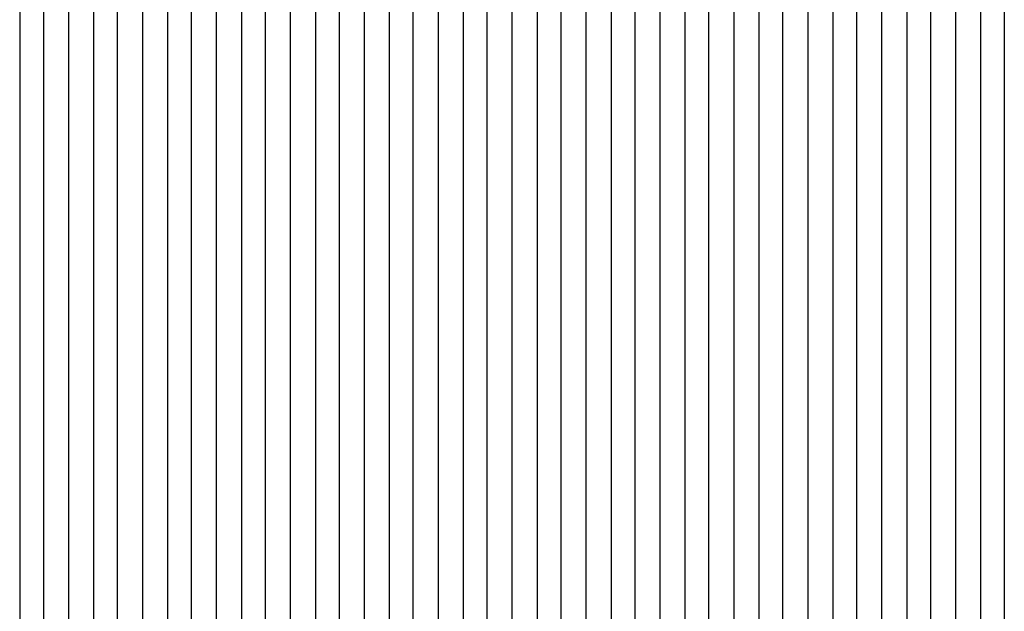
# Model space of a CAD drawing. Extents: x -0.6 to 1.54, y -0.37 to 1.17.
# Tile 42 of 79: x 1.00481 to 1.01147, y 0.11177 to 0.11578. Entities that reach past the tile are written whole.
import ezdxf

# ---------------------------------------------------------------- set-up
doc = ezdxf.new("R2010")
doc.units = 0
doc.linetypes.add('KCONTINUOUS', pattern=[0])
doc.layers.add('W01_---', color=7, linetype='CONTINUOUS')

msp = doc.modelspace()

# ---------------------------------------------------------------- linework, layer by layer
at = {"layer": 'W01_---', "color": 7, "linetype": 'KCONTINUOUS'}
for p, q in [((1.00514, 0.11769), (1.00514, 0.11419)), ((1.00531, 0.11769), (1.00531, 0.11419)), ((1.0054699, 0.11769), (1.0054699, 0.11403)), ((1.00564, 0.11769), (1.00564, 0.11503)), ((1.00581, 0.11769), (1.00581, 0.11519)), ((1.00681, 0.11769), (1.00681, 0.11536)), ((1.00481, 0.11753), (1.00481, 0.11419)), ((1.00497, 0.11753), (1.00497, 0.11419)), ((1.0113099, 0.11619), (1.0113099, 0.11569)), ((1.00597, 0.11603), (1.00597, 0.11569)), ((1.00614, 0.11603), (1.00614, 0.11569)), ((1.00664, 0.11603), (1.00664, 0.11553)), ((1.0088099, 0.11603), (1.0088099, 0.11569)), ((1.01147, 0.11603), (1.01147, 0.11569)), ((1.0063099, 0.11586), (1.0063099, 0.11519)), ((1.00647, 0.11586), (1.00647, 0.11553)), ((1.00697, 0.11586), (1.00697, 0.11553)), ((1.0071399, 0.11586), (1.0071399, 0.11553)), ((1.00731, 0.11586), (1.00731, 0.11569)), ((1.00747, 0.11586), (1.00747, 0.11569)), ((1.00764, 0.11586), (1.00764, 0.11569)), ((1.00781, 0.11586), (1.00781, 0.11569)), ((1.0079699, 0.11586), (1.0079699, 0.11569)), ((1.00814, 0.11586), (1.00814, 0.11569)), ((1.00831, 0.11586), (1.00831, 0.11569)), ((1.00847, 0.11586), (1.00847, 0.11569)), ((1.00864, 0.11586), (1.00864, 0.11569)), ((1.00897, 0.11586), (1.00897, 0.11569)), ((1.00914, 0.11586), (1.00914, 0.11569)), ((1.00931, 0.11586), (1.00931, 0.11569)), ((1.00947, 0.11586), (1.00947, 0.11569)), ((1.0096399, 0.11586), (1.0096399, 0.11569)), ((1.00981, 0.11586), (1.00981, 0.11569)), ((1.00997, 0.11586), (1.00997, 0.11569)), ((1.01014, 0.11586), (1.01014, 0.11569)), ((1.01031, 0.11586), (1.01031, 0.11569)), ((1.0104699, 0.11586), (1.0104699, 0.11569)), ((1.01064, 0.11586), (1.01064, 0.11569)), ((1.01081, 0.11586), (1.01081, 0.11569)), ((1.01097, 0.11586), (1.01097, 0.11569)), ((1.01114, 0.11586), (1.01114, 0.11569)), ((1.00597, 0.11569), (1.00597, 0.11553)), ((1.00614, 0.11569), (1.00614, 0.11519)), ((1.00731, 0.11569), (1.00731, 0.11553)), ((1.00747, 0.11569), (1.00747, 0.11553)), ((1.00764, 0.11569), (1.00764, 0.11553)), ((1.00781, 0.11569), (1.00781, 0.11553)), ((1.0079699, 0.11569), (1.0079699, 0.11553)), ((1.00814, 0.11569), (1.00814, 0.11553)), ((1.00831, 0.11569), (1.00831, 0.11553)), ((1.00847, 0.11569), (1.00847, 0.11553)), ((1.00864, 0.11569), (1.00864, 0.11553)), ((1.0088099, 0.11569), (1.0088099, 0.11553)), ((1.00897, 0.11569), (1.00897, 0.11553)), ((1.00914, 0.11569), (1.00914, 0.11553)), ((1.00931, 0.11569), (1.00931, 0.11553)), ((1.00947, 0.11569), (1.00947, 0.11553)), ((1.0096399, 0.11569), (1.0096399, 0.11536)), ((1.00981, 0.11569), (1.00981, 0.11553)), ((1.00997, 0.11569), (1.00997, 0.11553)), ((1.01014, 0.11569), (1.01014, 0.11553)), ((1.01031, 0.11569), (1.01031, 0.11553)), ((1.0104699, 0.11569), (1.0104699, 0.11553)), ((1.01064, 0.11569), (1.01064, 0.11553)), ((1.01081, 0.11569), (1.01081, 0.11553)), ((1.01097, 0.11569), (1.01097, 0.11553)), ((1.01114, 0.11569), (1.01114, 0.11553)), ((1.0113099, 0.11569), (1.0113099, 0.11553)), ((1.01147, 0.11569), (1.01147, 0.11553)), ((1.00597, 0.11553), (1.00597, 0.11536)), ((1.00647, 0.11553), (1.00647, 0.11486)), ((1.00664, 0.11553), (1.00664, 0.11536)), ((1.00697, 0.11553), (1.00697, 0.11453)), ((1.0071399, 0.11553), (1.0071399, 0.11536)), ((1.00731, 0.11553), (1.00731, 0.11536)), ((1.00747, 0.11553), (1.00747, 0.11536)), ((1.00764, 0.11553), (1.00764, 0.11536)), ((1.00781, 0.11553), (1.00781, 0.11536)), ((1.0079699, 0.11553), (1.0079699, 0.11536)), ((1.00814, 0.11553), (1.00814, 0.11536)), ((1.00831, 0.11553), (1.00831, 0.11536)), ((1.00847, 0.11553), (1.00847, 0.11536)), ((1.00864, 0.11553), (1.00864, 0.11536)), ((1.0088099, 0.11553), (1.0088099, 0.11536)), ((1.00897, 0.11553), (1.00897, 0.11536)), ((1.00914, 0.11553), (1.00914, 0.11519)), ((1.00931, 0.11553), (1.00931, 0.11536)), ((1.00947, 0.11553), (1.00947, 0.11536)), ((1.00981, 0.11553), (1.00981, 0.11536)), ((1.00997, 0.11553), (1.00997, 0.11536)), ((1.01014, 0.11553), (1.01014, 0.11536)), ((1.01031, 0.11553), (1.01031, 0.11536)), ((1.0104699, 0.11553), (1.0104699, 0.11536)), ((1.01064, 0.11553), (1.01064, 0.11536)), ((1.01081, 0.11553), (1.01081, 0.11536)), ((1.01097, 0.11553), (1.01097, 0.11536)), ((1.01114, 0.11553), (1.01114, 0.11536)), ((1.0113099, 0.11553), (1.0113099, 0.11536)), ((1.01147, 0.11553), (1.01147, 0.11536)), ((1.00597, 0.11536), (1.00597, 0.11503)), ((1.00664, 0.11536), (1.00664, 0.11519)), ((1.00681, 0.11536), (1.00681, 0.11519)), ((1.0071399, 0.11536), (1.0071399, 0.11519)), ((1.00731, 0.11536), (1.00731, 0.11519)), ((1.00747, 0.11536), (1.00747, 0.11503)), ((1.00764, 0.11536), (1.00764, 0.11519)), ((1.00781, 0.11536), (1.00781, 0.11519)), ((1.0079699, 0.11536), (1.0079699, 0.11519)), ((1.00814, 0.11536), (1.00814, 0.11519)), ((1.00831, 0.11536), (1.00831, 0.11519)), ((1.00847, 0.11536), (1.00847, 0.11519)), ((1.00864, 0.11536), (1.00864, 0.11519)), ((1.0088099, 0.11536), (1.0088099, 0.11519)), ((1.00897, 0.11536), (1.00897, 0.11519)), ((1.00931, 0.11536), (1.00931, 0.11519)), ((1.00947, 0.11536), (1.00947, 0.11519)), ((1.0096399, 0.11536), (1.0096399, 0.11519)), ((1.00981, 0.11536), (1.00981, 0.11519)), ((1.00997, 0.11536), (1.00997, 0.11519)), ((1.01014, 0.11536), (1.01014, 0.11519)), ((1.01031, 0.11536), (1.01031, 0.11519)), ((1.0104699, 0.11536), (1.0104699, 0.11519)), ((1.01064, 0.11536), (1.01064, 0.11519)), ((1.01081, 0.11536), (1.01081, 0.11503)), ((1.01097, 0.11536), (1.01097, 0.11519)), ((1.01114, 0.11536), (1.01114, 0.11519)), ((1.0113099, 0.11536), (1.0113099, 0.11519)), ((1.01147, 0.11536), (1.01147, 0.11519)), ((1.00581, 0.11519), (1.00581, 0.11503)), ((1.00614, 0.11519), (1.00614, 0.11503)), ((1.0063099, 0.11519), (1.0063099, 0.11503)), ((1.00664, 0.11519), (1.00664, 0.11503)), ((1.00681, 0.11519), (1.00681, 0.11503)), ((1.0071399, 0.11519), (1.0071399, 0.11503)), ((1.00731, 0.11519), (1.00731, 0.11503)), ((1.00764, 0.11519), (1.00764, 0.11503)), ((1.00781, 0.11519), (1.00781, 0.11503)), ((1.0079699, 0.11519), (1.0079699, 0.11503)), ((1.00814, 0.11519), (1.00814, 0.11503)), ((1.00831, 0.11519), (1.00831, 0.11503)), ((1.00847, 0.11519), (1.00847, 0.11503)), ((1.00864, 0.11519), (1.00864, 0.11503)), ((1.0088099, 0.11519), (1.0088099, 0.11503)), ((1.00897, 0.11519), (1.00897, 0.11503)), ((1.00914, 0.11519), (1.00914, 0.11503)), ((1.00931, 0.11519), (1.00931, 0.11503)), ((1.00947, 0.11519), (1.00947, 0.11503)), ((1.0096399, 0.11519), (1.0096399, 0.11503)), ((1.00981, 0.11519), (1.00981, 0.11503)), ((1.00997, 0.11519), (1.00997, 0.11503)), ((1.01014, 0.11519), (1.01014, 0.11503)), ((1.01031, 0.11519), (1.01031, 0.11503)), ((1.0104699, 0.11519), (1.0104699, 0.11503)), ((1.01064, 0.11519), (1.01064, 0.11503)), ((1.01097, 0.11519), (1.01097, 0.11503)), ((1.01114, 0.11519), (1.01114, 0.11503)), ((1.0113099, 0.11519), (1.0113099, 0.11503)), ((1.01147, 0.11519), (1.01147, 0.11503)), ((1.00564, 0.11503), (1.00564, 0.11453)), ((1.00581, 0.11503), (1.00581, 0.11419)), ((1.00597, 0.11503), (1.00597, 0.11419)), ((1.00614, 0.11503), (1.00614, 0.11419)), ((1.0063099, 0.11503), (1.0063099, 0.11469)), ((1.00664, 0.11503), (1.00664, 0.11486)), ((1.00681, 0.11503), (1.00681, 0.11453)), ((1.0071399, 0.11503), (1.0071399, 0.11486)), ((1.00731, 0.11503), (1.00731, 0.11486)), ((1.00747, 0.11503), (1.00747, 0.11486)), ((1.00764, 0.11503), (1.00764, 0.11486)), ((1.00781, 0.11503), (1.00781, 0.11486)), ((1.0079699, 0.11503), (1.0079699, 0.11486)), ((1.00814, 0.11503), (1.00814, 0.11486)), ((1.00831, 0.11503), (1.00831, 0.11486)), ((1.00847, 0.11503), (1.00847, 0.11486)), ((1.00864, 0.11503), (1.00864, 0.11486)), ((1.0088099, 0.11503), (1.0088099, 0.11486)), ((1.00897, 0.11503), (1.00897, 0.11469)), ((1.00914, 0.11503), (1.00914, 0.11486)), ((1.00931, 0.11503), (1.00931, 0.11486)), ((1.00947, 0.11503), (1.00947, 0.11486)), ((1.0096399, 0.11503), (1.0096399, 0.11486)), ((1.00981, 0.11503), (1.00981, 0.11486)), ((1.00997, 0.11503), (1.00997, 0.11486)), ((1.01014, 0.11503), (1.01014, 0.11486)), ((1.01031, 0.11503), (1.01031, 0.11486)), ((1.0104699, 0.11503), (1.0104699, 0.11486)), ((1.01064, 0.11503), (1.01064, 0.11486)), ((1.01081, 0.11503), (1.01081, 0.11453)), ((1.01097, 0.11503), (1.01097, 0.11486)), ((1.01114, 0.11503), (1.01114, 0.11486)), ((1.0113099, 0.11503), (1.0113099, 0.11469)), ((1.01147, 0.11503), (1.01147, 0.11486)), ((1.00647, 0.11486), (1.00647, 0.11436)), ((1.00664, 0.11486), (1.00664, 0.11469)), ((1.0071399, 0.11486), (1.0071399, 0.11469)), ((1.00731, 0.11486), (1.00731, 0.11469)), ((1.00747, 0.11486), (1.00747, 0.11469)), ((1.00764, 0.11486), (1.00764, 0.11469)), ((1.00781, 0.11486), (1.00781, 0.11469)), ((1.0079699, 0.11486), (1.0079699, 0.11469)), ((1.00814, 0.11486), (1.00814, 0.11469)), ((1.00831, 0.11486), (1.00831, 0.11469)), ((1.00847, 0.11486), (1.00847, 0.11469)), ((1.00864, 0.11486), (1.00864, 0.11469)), ((1.0088099, 0.11486), (1.0088099, 0.11469)), ((1.00914, 0.11486), (1.00914, 0.11469)), ((1.00931, 0.11486), (1.00931, 0.11469)), ((1.00947, 0.11486), (1.00947, 0.11469)), ((1.0096399, 0.11486), (1.0096399, 0.11469)), ((1.00981, 0.11486), (1.00981, 0.11469)), ((1.00997, 0.11486), (1.00997, 0.11469)), ((1.01014, 0.11486), (1.01014, 0.11469)), ((1.01031, 0.11486), (1.01031, 0.11469)), ((1.0104699, 0.11486), (1.0104699, 0.11469)), ((1.01064, 0.11486), (1.01064, 0.11469)), ((1.01097, 0.11486), (1.01097, 0.11469)), ((1.01114, 0.11486), (1.01114, 0.11469)), ((1.01147, 0.11486), (1.01147, 0.11469)), ((1.0063099, 0.11469), (1.0063099, 0.11419)), ((1.00664, 0.11469), (1.00664, 0.11453)), ((1.0071399, 0.11469), (1.0071399, 0.11436)), ((1.00731, 0.11469), (1.00731, 0.11453)), ((1.00747, 0.11469), (1.00747, 0.11453)), ((1.00764, 0.11469), (1.00764, 0.11453)), ((1.00781, 0.11469), (1.00781, 0.11453)), ((1.0079699, 0.11469), (1.0079699, 0.11453)), ((1.00814, 0.11469), (1.00814, 0.11453)), ((1.00831, 0.11469), (1.00831, 0.11453)), ((1.00847, 0.11469), (1.00847, 0.11453)), ((1.00864, 0.11469), (1.00864, 0.11453)), ((1.0088099, 0.11469), (1.0088099, 0.11453)), ((1.00897, 0.11469), (1.00897, 0.11453)), ((1.00914, 0.11469), (1.00914, 0.11453)), ((1.00931, 0.11469), (1.00931, 0.11453)), ((1.00947, 0.11469), (1.00947, 0.11453)), ((1.0096399, 0.11469), (1.0096399, 0.11453)), ((1.00981, 0.11469), (1.00981, 0.11453)), ((1.00997, 0.11469), (1.00997, 0.11436)), ((1.01014, 0.11469), (1.01014, 0.11453)), ((1.01031, 0.11469), (1.01031, 0.11453)), ((1.0104699, 0.11469), (1.0104699, 0.11453)), ((1.01064, 0.11469), (1.01064, 0.11453)), ((1.01097, 0.11469), (1.01097, 0.11453)), ((1.01114, 0.11469), (1.01114, 0.11453)), ((1.0113099, 0.11469), (1.0113099, 0.11453)), ((1.01147, 0.11469), (1.01147, 0.11453)), ((1.00564, 0.11453), (1.00564, 0.11436)), ((1.00664, 0.11453), (1.00664, 0.11436)), ((1.00681, 0.11453), (1.00681, 0.11419)), ((1.00697, 0.11453), (1.00697, 0.11419)), ((1.00731, 0.11453), (1.00731, 0.11436)), ((1.00747, 0.11453), (1.00747, 0.11436)), ((1.00764, 0.11453), (1.00764, 0.11436)), ((1.00781, 0.11453), (1.00781, 0.11436)), ((1.0079699, 0.11453), (1.0079699, 0.11436)), ((1.00814, 0.11453), (1.00814, 0.11436)), ((1.00831, 0.11453), (1.00831, 0.11436)), ((1.00847, 0.11453), (1.00847, 0.11436)), ((1.00864, 0.11453), (1.00864, 0.11436)), ((1.0088099, 0.11453), (1.0088099, 0.11436)), ((1.00897, 0.11453), (1.00897, 0.11436)), ((1.00914, 0.11453), (1.00914, 0.11436)), ((1.00931, 0.11453), (1.00931, 0.11436)), ((1.00947, 0.11453), (1.00947, 0.11436)), ((1.0096399, 0.11453), (1.0096399, 0.11436)), ((1.00981, 0.11453), (1.00981, 0.11436)), ((1.01014, 0.11453), (1.01014, 0.11436)), ((1.01031, 0.11453), (1.01031, 0.11436)), ((1.0104699, 0.11453), (1.0104699, 0.11436)), ((1.01064, 0.11453), (1.01064, 0.11436)), ((1.01081, 0.11453), (1.01081, 0.11436)), ((1.01097, 0.11453), (1.01097, 0.11436)), ((1.01114, 0.11453), (1.01114, 0.11436)), ((1.0113099, 0.11453), (1.0113099, 0.11436)), ((1.01147, 0.11453), (1.01147, 0.11436)), ((1.00564, 0.11436), (1.00564, 0.11419)), ((1.00647, 0.11436), (1.00647, 0.11419)), ((1.00664, 0.11436), (1.00664, 0.11419)), ((1.0071399, 0.11436), (1.0071399, 0.11419)), ((1.00731, 0.11436), (1.00731, 0.11419)), ((1.00747, 0.11436), (1.00747, 0.11419)), ((1.00764, 0.11436), (1.00764, 0.11419)), ((1.00781, 0.11436), (1.00781, 0.11419)), ((1.0079699, 0.11436), (1.0079699, 0.11419)), ((1.00814, 0.11436), (1.00814, 0.11419)), ((1.00831, 0.11436), (1.00831, 0.11419)), ((1.00847, 0.11436), (1.00847, 0.11419)), ((1.00864, 0.11436), (1.00864, 0.11419)), ((1.0088099, 0.11436), (1.0088099, 0.11419)), ((1.00897, 0.11436), (1.00897, 0.11419)), ((1.00914, 0.11436), (1.00914, 0.11419)), ((1.00931, 0.11436), (1.00931, 0.11419)), ((1.00947, 0.11436), (1.00947, 0.11419)), ((1.0096399, 0.11436), (1.0096399, 0.11419)), ((1.00981, 0.11436), (1.00981, 0.11419)), ((1.00997, 0.11436), (1.00997, 0.11419)), ((1.01014, 0.11436), (1.01014, 0.11419)), ((1.01031, 0.11436), (1.01031, 0.11419)), ((1.0104699, 0.11436), (1.0104699, 0.11419)), ((1.01064, 0.11436), (1.01064, 0.11419)), ((1.01081, 0.11436), (1.01081, 0.11419)), ((1.01097, 0.11436), (1.01097, 0.11419)), ((1.01114, 0.11436), (1.01114, 0.11419)), ((1.0113099, 0.11436), (1.0113099, 0.11419)), ((1.01147, 0.11436), (1.01147, 0.11419)), ((1.00481, 0.11419), (1.00481, 0.11403)), ((1.00497, 0.11419), (1.00497, 0.11403)), ((1.00514, 0.11419), (1.00514, 0.11403)), ((1.00531, 0.11419), (1.00531, 0.11403)), ((1.00564, 0.11419), (1.00564, 0.11403)), ((1.00581, 0.11419), (1.00581, 0.11403)), ((1.00597, 0.11419), (1.00597, 0.11403)), ((1.00614, 0.11419), (1.00614, 0.11403)), ((1.0063099, 0.11419), (1.0063099, 0.11403)), ((1.00647, 0.11419), (1.00647, 0.11403)), ((1.00664, 0.11419), (1.00664, 0.11403)), ((1.00681, 0.11419), (1.00681, 0.11403)), ((1.00697, 0.11419), (1.00697, 0.11403)), ((1.0071399, 0.11419), (1.0071399, 0.11403)), ((1.00731, 0.11419), (1.00731, 0.11403)), ((1.00747, 0.11419), (1.00747, 0.11403)), ((1.00764, 0.11419), (1.00764, 0.11403)), ((1.00781, 0.11419), (1.00781, 0.11403)), ((1.0079699, 0.11419), (1.0079699, 0.11403)), ((1.00814, 0.11419), (1.00814, 0.11403)), ((1.00831, 0.11419), (1.00831, 0.11403)), ((1.00847, 0.11419), (1.00847, 0.11403)), ((1.00864, 0.11419), (1.00864, 0.11403)), ((1.0088099, 0.11419), (1.0088099, 0.11403)), ((1.00897, 0.11419), (1.00897, 0.11403)), ((1.00914, 0.11419), (1.00914, 0.11403)), ((1.00931, 0.11419), (1.00931, 0.11403)), ((1.00947, 0.11419), (1.00947, 0.11403)), ((1.0096399, 0.11419), (1.0096399, 0.11403)), ((1.00981, 0.11419), (1.00981, 0.11403)), ((1.00997, 0.11419), (1.00997, 0.11403)), ((1.01014, 0.11419), (1.01014, 0.11403)), ((1.01031, 0.11419), (1.01031, 0.11403)), ((1.0104699, 0.11419), (1.0104699, 0.11403)), ((1.01064, 0.11419), (1.01064, 0.11403)), ((1.01081, 0.11419), (1.01081, 0.11403)), ((1.01097, 0.11419), (1.01097, 0.11403)), ((1.01114, 0.11419), (1.01114, 0.11403)), ((1.0113099, 0.11419), (1.0113099, 0.11403)), ((1.01147, 0.11419), (1.01147, 0.11403)), ((1.00481, 0.11403), (1.00481, 0.11353)), ((1.00497, 0.11403), (1.00497, 0.11386)), ((1.00514, 0.11403), (1.00514, 0.11386)), ((1.00531, 0.11403), (1.00531, 0.11353)), ((1.0054699, 0.11403), (1.0054699, 0.11386)), ((1.00564, 0.11403), (1.00564, 0.11386)), ((1.00581, 0.11403), (1.00581, 0.11386)), ((1.00597, 0.11403), (1.00597, 0.11386)), ((1.00614, 0.11403), (1.00614, 0.11386)), ((1.0063099, 0.11403), (1.0063099, 0.11386)), ((1.00647, 0.11403), (1.00647, 0.11386)), ((1.00664, 0.11403), (1.00664, 0.11386)), ((1.00681, 0.11403), (1.00681, 0.11386)), ((1.00697, 0.11403), (1.00697, 0.11386)), ((1.0071399, 0.11403), (1.0071399, 0.11386)), ((1.00731, 0.11403), (1.00731, 0.11386)), ((1.00747, 0.11403), (1.00747, 0.11386)), ((1.00764, 0.11403), (1.00764, 0.11386)), ((1.00781, 0.11403), (1.00781, 0.11386)), ((1.0079699, 0.11403), (1.0079699, 0.11386)), ((1.00814, 0.11403), (1.00814, 0.11386)), ((1.00831, 0.11403), (1.00831, 0.11386)), ((1.00847, 0.11403), (1.00847, 0.11386)), ((1.00864, 0.11403), (1.00864, 0.11386)), ((1.0088099, 0.11403), (1.0088099, 0.11386)), ((1.00897, 0.11403), (1.00897, 0.11386)), ((1.00914, 0.11403), (1.00914, 0.11386)), ((1.00931, 0.11403), (1.00931, 0.11386)), ((1.00947, 0.11403), (1.00947, 0.11386)), ((1.0096399, 0.11403), (1.0096399, 0.11386)), ((1.00981, 0.11403), (1.00981, 0.11386)), ((1.00997, 0.11403), (1.00997, 0.11386)), ((1.01014, 0.11403), (1.01014, 0.11386)), ((1.01031, 0.11403), (1.01031, 0.11386)), ((1.0104699, 0.11403), (1.0104699, 0.11386)), ((1.01064, 0.11403), (1.01064, 0.11386)), ((1.01081, 0.11403), (1.01081, 0.11386)), ((1.01097, 0.11403), (1.01097, 0.11386)), ((1.01114, 0.11403), (1.01114, 0.11386)), ((1.0113099, 0.11403), (1.0113099, 0.11386)), ((1.01147, 0.11403), (1.01147, 0.11386)), ((1.00497, 0.11386), (1.00497, 0.11353)), ((1.00514, 0.11386), (1.00514, 0.11369)), ((1.0054699, 0.11386), (1.0054699, 0.11336)), ((1.00564, 0.11386), (1.00564, 0.11353)), ((1.00581, 0.11386), (1.00581, 0.11369)), ((1.00597, 0.11386), (1.00597, 0.11369)), ((1.00614, 0.11386), (1.00614, 0.11353)), ((1.0063099, 0.11386), (1.0063099, 0.11353)), ((1.00647, 0.11386), (1.00647, 0.11369)), ((1.00664, 0.11386), (1.00664, 0.11353)), ((1.00681, 0.11386), (1.00681, 0.11353)), ((1.00697, 0.11386), (1.00697, 0.11353)), ((1.0071399, 0.11386), (1.0071399, 0.11369)), ((1.00731, 0.11386), (1.00731, 0.11353)), ((1.00747, 0.11386), (1.00747, 0.11353)), ((1.00764, 0.11386), (1.00764, 0.11369)), ((1.00781, 0.11386), (1.00781, 0.11369)), ((1.0079699, 0.11386), (1.0079699, 0.11369)), ((1.00814, 0.11386), (1.00814, 0.11369)), ((1.00831, 0.11386), (1.00831, 0.11369)), ((1.00847, 0.11386), (1.00847, 0.11369)), ((1.00864, 0.11386), (1.00864, 0.11369)), ((1.0088099, 0.11386), (1.0088099, 0.11369)), ((1.00897, 0.11386), (1.00897, 0.11369)), ((1.00914, 0.11386), (1.00914, 0.11369)), ((1.00931, 0.11386), (1.00931, 0.11369)), ((1.00947, 0.11386), (1.00947, 0.11369)), ((1.0096399, 0.11386), (1.0096399, 0.11369)), ((1.00981, 0.11386), (1.00981, 0.11369)), ((1.00997, 0.11386), (1.00997, 0.11369)), ((1.01014, 0.11386), (1.01014, 0.11369)), ((1.01031, 0.11386), (1.01031, 0.11369)), ((1.0104699, 0.11386), (1.0104699, 0.11369)), ((1.01064, 0.11386), (1.01064, 0.11369)), ((1.01081, 0.11386), (1.01081, 0.11369)), ((1.01097, 0.11386), (1.01097, 0.11369)), ((1.01114, 0.11386), (1.01114, 0.11369)), ((1.0113099, 0.11386), (1.0113099, 0.11369)), ((1.01147, 0.11386), (1.01147, 0.11369)), ((1.00514, 0.11369), (1.00514, 0.11353)), ((1.00581, 0.11369), (1.00581, 0.11353)), ((1.00597, 0.11369), (1.00597, 0.11336)), ((1.00647, 0.11369), (1.00647, 0.11353)), ((1.0071399, 0.11369), (1.0071399, 0.11353)), ((1.00764, 0.11369), (1.00764, 0.11353)), ((1.00781, 0.11369), (1.00781, 0.11353)), ((1.0079699, 0.11369), (1.0079699, 0.11353)), ((1.00814, 0.11369), (1.00814, 0.11353)), ((1.00831, 0.11369), (1.00831, 0.11353)), ((1.00847, 0.11369), (1.00847, 0.11353)), ((1.00864, 0.11369), (1.00864, 0.11353)), ((1.0088099, 0.11369), (1.0088099, 0.11353)), ((1.00897, 0.11369), (1.00897, 0.11353)), ((1.00914, 0.11369), (1.00914, 0.11353)), ((1.00931, 0.11369), (1.00931, 0.11353)), ((1.00947, 0.11369), (1.00947, 0.11353)), ((1.0096399, 0.11369), (1.0096399, 0.11353)), ((1.00981, 0.11369), (1.00981, 0.11353)), ((1.00997, 0.11369), (1.00997, 0.11353)), ((1.01014, 0.11369), (1.01014, 0.11353)), ((1.01031, 0.11369), (1.01031, 0.11353)), ((1.0104699, 0.11369), (1.0104699, 0.11353)), ((1.01064, 0.11369), (1.01064, 0.11353)), ((1.01081, 0.11369), (1.01081, 0.11353)), ((1.01097, 0.11369), (1.01097, 0.11353)), ((1.01114, 0.11369), (1.01114, 0.11353)), ((1.0113099, 0.11369), (1.0113099, 0.11353)), ((1.01147, 0.11369), (1.01147, 0.11353)), ((1.00481, 0.11353), (1.00481, 0.11336)), ((1.00497, 0.11353), (1.00497, 0.11303)), ((1.00514, 0.11353), (1.00514, 0.11336)), ((1.00531, 0.11353), (1.00531, 0.11336)), ((1.00564, 0.11353), (1.00564, 0.11336)), ((1.00581, 0.11353), (1.00581, 0.11336)), ((1.00614, 0.11353), (1.00614, 0.11336)), ((1.0063099, 0.11353), (1.0063099, 0.11336)), ((1.00647, 0.11353), (1.00647, 0.11336)), ((1.00664, 0.11353), (1.00664, 0.11336)), ((1.00681, 0.11353), (1.00681, 0.11336)), ((1.00697, 0.11353), (1.00697, 0.11336)), ((1.0071399, 0.11353), (1.0071399, 0.11336)), ((1.00731, 0.11353), (1.00731, 0.11336)), ((1.00747, 0.11353), (1.00747, 0.11336)), ((1.00764, 0.11353), (1.00764, 0.11319)), ((1.00781, 0.11353), (1.00781, 0.11336)), ((1.0079699, 0.11353), (1.0079699, 0.11336)), ((1.00814, 0.11353), (1.00814, 0.11336)), ((1.00831, 0.11353), (1.00831, 0.11336)), ((1.00847, 0.11353), (1.00847, 0.11336)), ((1.00864, 0.11353), (1.00864, 0.11336)), ((1.0088099, 0.11353), (1.0088099, 0.11336)), ((1.00897, 0.11353), (1.00897, 0.11336)), ((1.00914, 0.11353), (1.00914, 0.11336)), ((1.00931, 0.11353), (1.00931, 0.11336)), ((1.00947, 0.11353), (1.00947, 0.11336)), ((1.0096399, 0.11353), (1.0096399, 0.11336)), ((1.00981, 0.11353), (1.00981, 0.11336)), ((1.00997, 0.11353), (1.00997, 0.11336)), ((1.01014, 0.11353), (1.01014, 0.11336)), ((1.01031, 0.11353), (1.01031, 0.11336)), ((1.0104699, 0.11353), (1.0104699, 0.11336)), ((1.01064, 0.11353), (1.01064, 0.11319)), ((1.01081, 0.11353), (1.01081, 0.11303)), ((1.01097, 0.11353), (1.01097, 0.11336)), ((1.01114, 0.11353), (1.01114, 0.11336)), ((1.0113099, 0.11353), (1.0113099, 0.11336)), ((1.01147, 0.11353), (1.01147, 0.11336)), ((1.00481, 0.11336), (1.00481, 0.11319)), ((1.00514, 0.11336), (1.00514, 0.11319)), ((1.00531, 0.11336), (1.00531, 0.11319)), ((1.0054699, 0.11336), (1.0054699, 0.11319)), ((1.00564, 0.11336), (1.00564, 0.11319)), ((1.00581, 0.11336), (1.00581, 0.11319)), ((1.00597, 0.11336), (1.00597, 0.11319)), ((1.00614, 0.11336), (1.00614, 0.11319)), ((1.0063099, 0.11336), (1.0063099, 0.11319)), ((1.00647, 0.11336), (1.00647, 0.11319)), ((1.00664, 0.11336), (1.00664, 0.11319)), ((1.00681, 0.11336), (1.00681, 0.11319)), ((1.00697, 0.11336), (1.00697, 0.11319)), ((1.0071399, 0.11336), (1.0071399, 0.11319)), ((1.00731, 0.11336), (1.00731, 0.11319)), ((1.00747, 0.11336), (1.00747, 0.11319)), ((1.00781, 0.11336), (1.00781, 0.11319)), ((1.0079699, 0.11336), (1.0079699, 0.11319)), ((1.00814, 0.11336), (1.00814, 0.11319)), ((1.00831, 0.11336), (1.00831, 0.11319)), ((1.00847, 0.11336), (1.00847, 0.11319)), ((1.00864, 0.11336), (1.00864, 0.11319)), ((1.0088099, 0.11336), (1.0088099, 0.11319)), ((1.00897, 0.11336), (1.00897, 0.11319)), ((1.00914, 0.11336), (1.00914, 0.11319)), ((1.00931, 0.11336), (1.00931, 0.11319)), ((1.00947, 0.11336), (1.00947, 0.11319)), ((1.0096399, 0.11336), (1.0096399, 0.11319)), ((1.00981, 0.11336), (1.00981, 0.11319)), ((1.00997, 0.11336), (1.00997, 0.11319)), ((1.01014, 0.11336), (1.01014, 0.11319)), ((1.01031, 0.11336), (1.01031, 0.11303)), ((1.0104699, 0.11336), (1.0104699, 0.11319)), ((1.01097, 0.11336), (1.01097, 0.11319)), ((1.01114, 0.11336), (1.01114, 0.11319)), ((1.0113099, 0.11336), (1.0113099, 0.11319)), ((1.01147, 0.11336), (1.01147, 0.11319)), ((1.00481, 0.11319), (1.00481, 0.11053)), ((1.00514, 0.11319), (1.00514, 0.11303)), ((1.00531, 0.11319), (1.00531, 0.11303)), ((1.0054699, 0.11319), (1.0054699, 0.11303)), ((1.00564, 0.11319), (1.00564, 0.11303)), ((1.00581, 0.11319), (1.00581, 0.11303)), ((1.00597, 0.11319), (1.00597, 0.11303)), ((1.00614, 0.11319), (1.00614, 0.11303)), ((1.0063099, 0.11319), (1.0063099, 0.11303)), ((1.00647, 0.11319), (1.00647, 0.11303)), ((1.00664, 0.11319), (1.00664, 0.11303)), ((1.00681, 0.11319), (1.00681, 0.11303)), ((1.00697, 0.11319), (1.00697, 0.11303)), ((1.0071399, 0.11319), (1.0071399, 0.11303)), ((1.00731, 0.11319), (1.00731, 0.11303)), ((1.00747, 0.11319), (1.00747, 0.11303)), ((1.00764, 0.11319), (1.00764, 0.11303)), ((1.00781, 0.11319), (1.00781, 0.11303)), ((1.0079699, 0.11319), (1.0079699, 0.11286)), ((1.00814, 0.11319), (1.00814, 0.11303)), ((1.00831, 0.11319), (1.00831, 0.11303)), ((1.00847, 0.11319), (1.00847, 0.11303)), ((1.00864, 0.11319), (1.00864, 0.11303)), ((1.0088099, 0.11319), (1.0088099, 0.11303)), ((1.00897, 0.11319), (1.00897, 0.11303)), ((1.00914, 0.11319), (1.00914, 0.11303)), ((1.00931, 0.11319), (1.00931, 0.11303)), ((1.00947, 0.11319), (1.00947, 0.11303)), ((1.0096399, 0.11319), (1.0096399, 0.11303)), ((1.00981, 0.11319), (1.00981, 0.11303)), ((1.00997, 0.11319), (1.00997, 0.11303)), ((1.01014, 0.11319), (1.01014, 0.11303)), ((1.0104699, 0.11319), (1.0104699, 0.11303)), ((1.01064, 0.11319), (1.01064, 0.11303)), ((1.01097, 0.11319), (1.01097, 0.11303)), ((1.01114, 0.11319), (1.01114, 0.11303)), ((1.0113099, 0.11319), (1.0113099, 0.11303)), ((1.01147, 0.11319), (1.01147, 0.11303)), ((1.00497, 0.11303), (1.00497, 0.11203)), ((1.00514, 0.11303), (1.00514, 0.11269)), ((1.00531, 0.11303), (1.00531, 0.11286)), ((1.0054699, 0.11303), (1.0054699, 0.11269)), ((1.00564, 0.11303), (1.00564, 0.11286)), ((1.00581, 0.11303), (1.00581, 0.11286)), ((1.00597, 0.11303), (1.00597, 0.11286)), ((1.00614, 0.11303), (1.00614, 0.11269)), ((1.0063099, 0.11303), (1.0063099, 0.11286)), ((1.00647, 0.11303), (1.00647, 0.11286)), ((1.00664, 0.11303), (1.00664, 0.11286)), ((1.00681, 0.11303), (1.00681, 0.11286)), ((1.00697, 0.11303), (1.00697, 0.11286)), ((1.0071399, 0.11303), (1.0071399, 0.11286)), ((1.00731, 0.11303), (1.00731, 0.11286)), ((1.00747, 0.11303), (1.00747, 0.11286)), ((1.00764, 0.11303), (1.00764, 0.11286)), ((1.00781, 0.11303), (1.00781, 0.11286)), ((1.00814, 0.11303), (1.00814, 0.11286)), ((1.00831, 0.11303), (1.00831, 0.11286)), ((1.00847, 0.11303), (1.00847, 0.11286)), ((1.00864, 0.11303), (1.00864, 0.11286)), ((1.0088099, 0.11303), (1.0088099, 0.11286)), ((1.00897, 0.11303), (1.00897, 0.11286)), ((1.00914, 0.11303), (1.00914, 0.11286)), ((1.00931, 0.11303), (1.00931, 0.11286)), ((1.00947, 0.11303), (1.00947, 0.11286)), ((1.0096399, 0.11303), (1.0096399, 0.11286)), ((1.00981, 0.11303), (1.00981, 0.11286)), ((1.00997, 0.11303), (1.00997, 0.11286)), ((1.01014, 0.11303), (1.01014, 0.11286)), ((1.01031, 0.11303), (1.01031, 0.11286)), ((1.0104699, 0.11303), (1.0104699, 0.11286)), ((1.01064, 0.11303), (1.01064, 0.11286)), ((1.01081, 0.11303), (1.01081, 0.11286)), ((1.01097, 0.11303), (1.01097, 0.11269)), ((1.01114, 0.11303), (1.01114, 0.11286)), ((1.0113099, 0.11303), (1.0113099, 0.11286)), ((1.01147, 0.11303), (1.01147, 0.11286)), ((1.00531, 0.11286), (1.00531, 0.11269)), ((1.00564, 0.11286), (1.00564, 0.11269)), ((1.00581, 0.11286), (1.00581, 0.11269)), ((1.00597, 0.11286), (1.00597, 0.11269)), ((1.0063099, 0.11286), (1.0063099, 0.11253)), ((1.00647, 0.11286), (1.00647, 0.11253)), ((1.00664, 0.11286), (1.00664, 0.11269)), ((1.00681, 0.11286), (1.00681, 0.11269)), ((1.00697, 0.11286), (1.00697, 0.11269)), ((1.0071399, 0.11286), (1.0071399, 0.11269)), ((1.00731, 0.11286), (1.00731, 0.11269)), ((1.00747, 0.11286), (1.00747, 0.11269)), ((1.00764, 0.11286), (1.00764, 0.11269)), ((1.00781, 0.11286), (1.00781, 0.11269)), ((1.0079699, 0.11286), (1.0079699, 0.11269)), ((1.00814, 0.11286), (1.00814, 0.11269)), ((1.00831, 0.11286), (1.00831, 0.11269)), ((1.00847, 0.11286), (1.00847, 0.11269)), ((1.00864, 0.11286), (1.00864, 0.11269)), ((1.0088099, 0.11286), (1.0088099, 0.11269)), ((1.00897, 0.11286), (1.00897, 0.11269)), ((1.00914, 0.11286), (1.00914, 0.11269)), ((1.00931, 0.11286), (1.00931, 0.11269)), ((1.00947, 0.11286), (1.00947, 0.11269)), ((1.0096399, 0.11286), (1.0096399, 0.11269)), ((1.00981, 0.11286), (1.00981, 0.11269)), ((1.00997, 0.11286), (1.00997, 0.11269)), ((1.01014, 0.11286), (1.01014, 0.11269)), ((1.01031, 0.11286), (1.01031, 0.11269)), ((1.0104699, 0.11286), (1.0104699, 0.11269)), ((1.01064, 0.11286), (1.01064, 0.11269)), ((1.01081, 0.11286), (1.01081, 0.11269)), ((1.01114, 0.11286), (1.01114, 0.11269)), ((1.0113099, 0.11286), (1.0113099, 0.11269)), ((1.01147, 0.11286), (1.01147, 0.11269)), ((1.00514, 0.11269), (1.00514, 0.11169)), ((1.00531, 0.11269), (1.00531, 0.11169)), ((1.0054699, 0.11269), (1.0054699, 0.11186)), ((1.00564, 0.11269), (1.00564, 0.11203)), ((1.00581, 0.11269), (1.00581, 0.11253)), ((1.00597, 0.11269), (1.00597, 0.11253)), ((1.00614, 0.11269), (1.00614, 0.11253)), ((1.00664, 0.11269), (1.00664, 0.11253)), ((1.00681, 0.11269), (1.00681, 0.11253)), ((1.00697, 0.11269), (1.00697, 0.11253)), ((1.0071399, 0.11269), (1.0071399, 0.11253)), ((1.00731, 0.11269), (1.00731, 0.11253)), ((1.00747, 0.11269), (1.00747, 0.11203)), ((1.00764, 0.11269), (1.00764, 0.11219)), ((1.00781, 0.11269), (1.00781, 0.11236)), ((1.0079699, 0.11269), (1.0079699, 0.11253)), ((1.00814, 0.11269), (1.00814, 0.11253)), ((1.00831, 0.11269), (1.00831, 0.11253)), ((1.00847, 0.11269), (1.00847, 0.11253)), ((1.00864, 0.11269), (1.00864, 0.11253)), ((1.0088099, 0.11269), (1.0088099, 0.11253)), ((1.00897, 0.11269), (1.00897, 0.11253)), ((1.00914, 0.11269), (1.00914, 0.11253)), ((1.00931, 0.11269), (1.00931, 0.11253)), ((1.00947, 0.11269), (1.00947, 0.11253)), ((1.0096399, 0.11269), (1.0096399, 0.11253)), ((1.00981, 0.11269), (1.00981, 0.11253)), ((1.00997, 0.11269), (1.00997, 0.11253)), ((1.01014, 0.11269), (1.01014, 0.11253)), ((1.01031, 0.11269), (1.01031, 0.11253)), ((1.0104699, 0.11269), (1.0104699, 0.11253)), ((1.01064, 0.11269), (1.01064, 0.11253)), ((1.01081, 0.11269), (1.01081, 0.11253)), ((1.01097, 0.11269), (1.01097, 0.11253)), ((1.01114, 0.11269), (1.01114, 0.11253)), ((1.0113099, 0.11269), (1.0113099, 0.11253)), ((1.01147, 0.11269), (1.01147, 0.11253)), ((1.00581, 0.11253), (1.00581, 0.11219)), ((1.00597, 0.11253), (1.00597, 0.11236)), ((1.00614, 0.11253), (1.00614, 0.11219)), ((1.0063099, 0.11253), (1.0063099, 0.11219)), ((1.00647, 0.11253), (1.00647, 0.11236)), ((1.00664, 0.11253), (1.00664, 0.11236)), ((1.00681, 0.11253), (1.00681, 0.11219)), ((1.00697, 0.11253), (1.00697, 0.11219)), ((1.0071399, 0.11253), (1.0071399, 0.11219)), ((1.00731, 0.11253), (1.00731, 0.11203)), ((1.0079699, 0.11253), (1.0079699, 0.11236)), ((1.00814, 0.11253), (1.00814, 0.11236)), ((1.00831, 0.11253), (1.00831, 0.11236)), ((1.00847, 0.11253), (1.00847, 0.11236)), ((1.00864, 0.11253), (1.00864, 0.11236)), ((1.0088099, 0.11253), (1.0088099, 0.11236)), ((1.00897, 0.11253), (1.00897, 0.11236)), ((1.00914, 0.11253), (1.00914, 0.11236)), ((1.00931, 0.11253), (1.00931, 0.11236)), ((1.00947, 0.11253), (1.00947, 0.11236)), ((1.0096399, 0.11253), (1.0096399, 0.11236)), ((1.00981, 0.11253), (1.00981, 0.11236)), ((1.00997, 0.11253), (1.00997, 0.11236)), ((1.01014, 0.11253), (1.01014, 0.11236)), ((1.01031, 0.11253), (1.01031, 0.11236)), ((1.0104699, 0.11253), (1.0104699, 0.11236)), ((1.01064, 0.11253), (1.01064, 0.11236)), ((1.01081, 0.11253), (1.01081, 0.11236)), ((1.01097, 0.11253), (1.01097, 0.11236)), ((1.01114, 0.11253), (1.01114, 0.11236)), ((1.0113099, 0.11253), (1.0113099, 0.11236)), ((1.01147, 0.11253), (1.01147, 0.11236)), ((1.00597, 0.11236), (1.00597, 0.11219)), ((1.00647, 0.11236), (1.00647, 0.11219)), ((1.00664, 0.11236), (1.00664, 0.11219)), ((1.00781, 0.11236), (1.00781, 0.11219)), ((1.0079699, 0.11236), (1.0079699, 0.11219)), ((1.00814, 0.11236), (1.00814, 0.11219)), ((1.00831, 0.11236), (1.00831, 0.11219)), ((1.00847, 0.11236), (1.00847, 0.11219)), ((1.00864, 0.11236), (1.00864, 0.11219)), ((1.0088099, 0.11236), (1.0088099, 0.11219)), ((1.00897, 0.11236), (1.00897, 0.11219)), ((1.00914, 0.11236), (1.00914, 0.11219)), ((1.00931, 0.11236), (1.00931, 0.11219)), ((1.00947, 0.11236), (1.00947, 0.11219)), ((1.0096399, 0.11236), (1.0096399, 0.11219)), ((1.00981, 0.11236), (1.00981, 0.11219)), ((1.00997, 0.11236), (1.00997, 0.11219)), ((1.01014, 0.11236), (1.01014, 0.11219)), ((1.01031, 0.11236), (1.01031, 0.11219)), ((1.0104699, 0.11236), (1.0104699, 0.11219)), ((1.01064, 0.11236), (1.01064, 0.11219)), ((1.01081, 0.11236), (1.01081, 0.11219)), ((1.01097, 0.11236), (1.01097, 0.11219)), ((1.01114, 0.11236), (1.01114, 0.11219)), ((1.0113099, 0.11236), (1.0113099, 0.11219)), ((1.01147, 0.11236), (1.01147, 0.11219)), ((1.00581, 0.11219), (1.00581, 0.11203)), ((1.00597, 0.11219), (1.00597, 0.11203)), ((1.00614, 0.11219), (1.00614, 0.11203)), ((1.0063099, 0.11219), (1.0063099, 0.11203)), ((1.00647, 0.11219), (1.00647, 0.11203)), ((1.00664, 0.11219), (1.00664, 0.11186)), ((1.00681, 0.11219), (1.00681, 0.11203)), ((1.00697, 0.11219), (1.00697, 0.11203)), ((1.0071399, 0.11219), (1.0071399, 0.11203)), ((1.00764, 0.11219), (1.00764, 0.11203)), ((1.00781, 0.11219), (1.00781, 0.11203)), ((1.0079699, 0.11219), (1.0079699, 0.11203)), ((1.00814, 0.11219), (1.00814, 0.11203)), ((1.00831, 0.11219), (1.00831, 0.11203)), ((1.00847, 0.11219), (1.00847, 0.11203)), ((1.00864, 0.11219), (1.00864, 0.11203)), ((1.0088099, 0.11219), (1.0088099, 0.11203)), ((1.00897, 0.11219), (1.00897, 0.11203)), ((1.00914, 0.11219), (1.00914, 0.11203)), ((1.00931, 0.11219), (1.00931, 0.11203)), ((1.00947, 0.11219), (1.00947, 0.11203)), ((1.0096399, 0.11219), (1.0096399, 0.11203)), ((1.00981, 0.11219), (1.00981, 0.11203)), ((1.00997, 0.11219), (1.00997, 0.11203)), ((1.01014, 0.11219), (1.01014, 0.11203)), ((1.01031, 0.11219), (1.01031, 0.11203)), ((1.0104699, 0.11219), (1.0104699, 0.11203)), ((1.01064, 0.11219), (1.01064, 0.11203)), ((1.01081, 0.11219), (1.01081, 0.11203)), ((1.01097, 0.11219), (1.01097, 0.11203)), ((1.01114, 0.11219), (1.01114, 0.11203)), ((1.0113099, 0.11219), (1.0113099, 0.11203)), ((1.01147, 0.11219), (1.01147, 0.11203)), ((1.00497, 0.11203), (1.00497, 0.11153)), ((1.00564, 0.11203), (1.00564, 0.11186)), ((1.00581, 0.11203), (1.00581, 0.11186)), ((1.00597, 0.11203), (1.00597, 0.11186)), ((1.00614, 0.11203), (1.00614, 0.11186)), ((1.0063099, 0.11203), (1.0063099, 0.11186)), ((1.00647, 0.11203), (1.00647, 0.11186)), ((1.00681, 0.11203), (1.00681, 0.11186)), ((1.00697, 0.11203), (1.00697, 0.11186)), ((1.0071399, 0.11203), (1.0071399, 0.11186)), ((1.00731, 0.11203), (1.00731, 0.11186)), ((1.00747, 0.11203), (1.00747, 0.11186)), ((1.00764, 0.11203), (1.00764, 0.11186)), ((1.00781, 0.11203), (1.00781, 0.11186)), ((1.0079699, 0.11203), (1.0079699, 0.11186)), ((1.00814, 0.11203), (1.00814, 0.11186)), ((1.00831, 0.11203), (1.00831, 0.11186)), ((1.00847, 0.11203), (1.00847, 0.11186)), ((1.00864, 0.11203), (1.00864, 0.11186)), ((1.0088099, 0.11203), (1.0088099, 0.11186)), ((1.00897, 0.11203), (1.00897, 0.11186)), ((1.00914, 0.11203), (1.00914, 0.11186)), ((1.00931, 0.11203), (1.00931, 0.11186)), ((1.00947, 0.11203), (1.00947, 0.11186)), ((1.0096399, 0.11203), (1.0096399, 0.11186)), ((1.00981, 0.11203), (1.00981, 0.11186)), ((1.00997, 0.11203), (1.00997, 0.11186)), ((1.01014, 0.11203), (1.01014, 0.11186)), ((1.01031, 0.11203), (1.01031, 0.11186)), ((1.0104699, 0.11203), (1.0104699, 0.11186)), ((1.01064, 0.11203), (1.01064, 0.11169)), ((1.01081, 0.11203), (1.01081, 0.11186)), ((1.01097, 0.11203), (1.01097, 0.11186)), ((1.01114, 0.11203), (1.01114, 0.11169)), ((1.0113099, 0.11203), (1.0113099, 0.11169)), ((1.01147, 0.11203), (1.01147, 0.11186)), ((1.0054699, 0.11186), (1.0054699, 0.11169)), ((1.00564, 0.11186), (1.00564, 0.11169)), ((1.00581, 0.11186), (1.00581, 0.11169)), ((1.00597, 0.11186), (1.00597, 0.11169)), ((1.00614, 0.11186), (1.00614, 0.11169)), ((1.0063099, 0.11186), (1.0063099, 0.11169)), ((1.00647, 0.11186), (1.00647, 0.11169)), ((1.00664, 0.11186), (1.00664, 0.11169)), ((1.00681, 0.11186), (1.00681, 0.11169)), ((1.00697, 0.11186), (1.00697, 0.11169)), ((1.0071399, 0.11186), (1.0071399, 0.11169)), ((1.00731, 0.11186), (1.00731, 0.11169)), ((1.00747, 0.11186), (1.00747, 0.11169)), ((1.00764, 0.11186), (1.00764, 0.11169)), ((1.00781, 0.11186), (1.00781, 0.11169)), ((1.0079699, 0.11186), (1.0079699, 0.11169)), ((1.00814, 0.11186), (1.00814, 0.11169)), ((1.00831, 0.11186), (1.00831, 0.11169)), ((1.00847, 0.11186), (1.00847, 0.11169)), ((1.00864, 0.11186), (1.00864, 0.11169)), ((1.0088099, 0.11186), (1.0088099, 0.11169)), ((1.00897, 0.11186), (1.00897, 0.11169)), ((1.00914, 0.11186), (1.00914, 0.11169)), ((1.00931, 0.11186), (1.00931, 0.11169)), ((1.00947, 0.11186), (1.00947, 0.11169)), ((1.0096399, 0.11186), (1.0096399, 0.11169)), ((1.00981, 0.11186), (1.00981, 0.11169)), ((1.00997, 0.11186), (1.00997, 0.11169)), ((1.01014, 0.11186), (1.01014, 0.11169)), ((1.01031, 0.11186), (1.01031, 0.11169)), ((1.0104699, 0.11186), (1.0104699, 0.11169)), ((1.01081, 0.11186), (1.01081, 0.11169)), ((1.01097, 0.11186), (1.01097, 0.11169)), ((1.01147, 0.11186), (1.01147, 0.11169))]:
    msp.add_line(p, q, dxfattribs=at)

doc.saveas('drawing.dxf')
